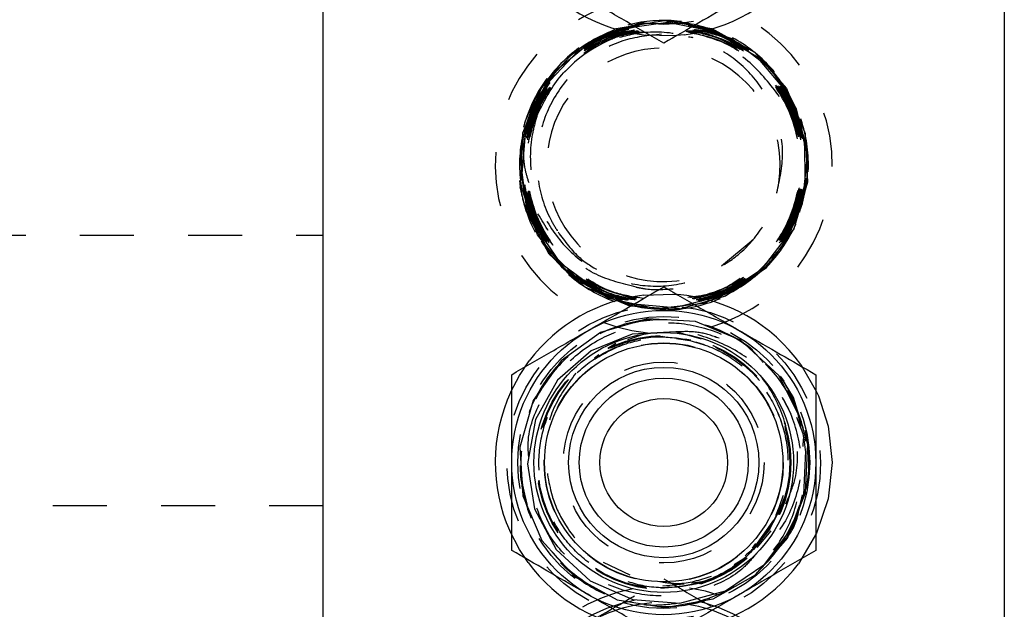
# Model space of a CAD drawing. Header units: inches. Extents: x 1907 to 2452, y -210 to -54.
# Tile 84 of 256: x 1943.56 to 1945.39, y -151.23 to -150.14. Entities that reach past the tile are written whole.
import ezdxf

# ---------------------------------------------------------------- set-up
doc = ezdxf.new("R2010")
doc.units = ezdxf.units.IN
doc.header["$LTSCALE"] = 0.5
doc.header["$MEASUREMENT"] = 0
doc.linetypes.add('HIDDEN', pattern=[0.225, 0.15, -0.075])
doc.layers.add('SID-M-H', color=4, linetype='HIDDEN')
doc.layers.add('SID-M-S', color=105, linetype='Continuous')

msp = doc.modelspace()

# ---------------------------------------------------------------- linework, layer by layer
at = {"layer": 'SID-M-H'}
for p, q in [((1944.58983, -150.19808), (1944.6684, -150.15468)), ((1944.59752, -150.19648), (1944.67619, -150.15572)), ((1944.62486, -150.1764), (1944.70865, -150.14582)), ((1944.6684, -150.15468), (1944.75694, -150.13974)), ((1944.67619, -150.15572), (1944.76395, -150.1433)), ((1944.70865, -150.14582), (1944.79787, -150.1447)), ((1944.75694, -150.13974), (1944.84546, -150.15496)), ((1944.76395, -150.1433), (1944.8509, -150.16063)), ((1944.79787, -150.1447), (1944.88245, -150.17319)), ((1944.84546, -150.15496), (1944.92398, -150.19864)), ((1944.77313, -150.16836), (1944.7234, -150.16708)), ((1944.79398, -150.16652), (1944.77313, -150.16836)), ((1944.8509, -150.16063), (1944.92724, -150.2058)), ((1944.88245, -150.17319), (1944.95286, -150.2281)), ((1944.55595, -150.23297), (1944.62486, -150.1764)), ((1944.53008, -150.26502), (1944.58983, -150.19808)), ((1944.53681, -150.26096), (1944.59752, -150.19648)), ((1944.92398, -150.19864), (1944.98363, -150.26588)), ((1944.92724, -150.2058), (1944.98434, -150.27371)), ((1944.95286, -150.2281), (1945.00113, -150.30325)), ((1944.50967, -150.30914), (1944.55595, -150.23297)), ((1944.49587, -150.34793), (1944.53008, -150.26502)), ((1944.50087, -150.34188), (1944.53681, -150.26096)), ((1944.98363, -150.26588), (1945.01767, -150.3491)), ((1944.98434, -150.27371), (1945.01574, -150.35673)), ((1944.49122, -150.39631), (1944.50967, -150.30914)), ((1945.00113, -150.30325), (1945.02182, -150.39017)), ((1944.49197, -150.44469), (1944.49587, -150.34793)), ((1944.49376, -150.4301), (1944.50087, -150.34188)), ((1945.01767, -150.3491), (1945.02224, -150.43893)), ((1945.01574, -150.35673), (1945.01789, -150.44549)), ((1945.02182, -150.39017), (1945.01255, -150.47907)), ((1944.50267, -150.48464), (1944.49122, -150.39631)), ((1944.50155, -150.49247), (1944.49065, -150.44753)), ((1944.52285, -150.53647), (1944.49197, -150.44469)), ((1944.51625, -150.51568), (1944.49376, -150.4301)), ((1945.01789, -150.44549), (1944.99053, -150.52999)), ((1945.02224, -150.43893), (1944.9968, -150.52524)), ((1945.01255, -150.47907), (1944.97436, -150.55992)), ((1944.54424, -150.57192), (1944.50155, -150.49247)), ((1944.5427, -150.56418), (1944.50267, -150.48464)), ((1944.56578, -150.58895), (1944.51625, -150.51568)), ((1941.87626, -150.53715), (1944.12626, -150.53715)), ((1944.57889, -150.60638), (1944.52285, -150.53647)), ((1944.99053, -150.52999), (1944.93671, -150.60069)), ((1944.9968, -150.52524), (1944.94421, -150.59828)), ((1944.86332, -150.59373), (1944.9217, -150.54488)), ((1944.60678, -150.62595), (1944.5427, -150.56418)), ((1944.61079, -150.63275), (1944.54424, -150.57192)), ((1944.97436, -150.55992), (1944.91154, -150.62359)), ((1944.63676, -150.64168), (1944.56578, -150.58895)), ((1944.65489, -150.65378), (1944.57889, -150.60638)), ((1944.93671, -150.60069), (1944.86249, -150.6496)), ((1944.94421, -150.59828), (1944.87037, -150.64981)), ((1944.68767, -150.66301), (1944.60678, -150.62595)), ((1944.91154, -150.62359), (1944.83115, -150.66288)), ((1944.69371, -150.66809), (1944.61079, -150.63275)), ((1944.68701, -150.65731), (1944.63676, -150.64168)), ((1944.71929, -150.64768), (1944.77313, -150.64594)), ((1944.77313, -150.64594), (1944.78217, -150.64656)), ((1944.74226, -150.67334), (1944.65489, -150.65378)), ((1944.77624, -150.67119), (1944.68767, -150.66301)), ((1944.83115, -150.66288), (1944.74226, -150.67334)), ((1944.86249, -150.6496), (1944.77624, -150.67119)), ((1944.87037, -150.64981), (1944.78361, -150.674)), ((1944.78361, -150.674), (1944.69371, -150.66809)), ((1944.72561, -150.69169), (1944.63941, -150.71672)), ((1944.81521, -150.6966), (1944.72561, -150.69169)), ((1944.89809, -150.73089), (1944.81521, -150.6966)), ((1944.63941, -150.71672), (1944.56634, -150.7689)), ((1944.69758, -150.71966), (1944.62183, -150.75054)), ((1944.72574, -150.71819), (1944.68921, -150.73014)), ((1944.77865, -150.71542), (1944.69758, -150.71966)), ((1944.82606, -150.72918), (1944.77865, -150.71542)), ((1944.66781, -150.73726), (1944.6528, -150.74666)), ((1944.85849, -150.72732), (1944.85072, -150.72533)), ((1944.96938, -150.79641), (1944.89809, -150.73089)), ((1944.62183, -150.75054), (1944.55996, -150.80502)), ((1944.48921, -150.79647), (1944.50755, -150.76931)), ((1944.56634, -150.7689), (1944.51464, -150.84235)), ((1944.63596, -150.75791), (1944.62787, -150.76422)), ((1945.00976, -150.77583), (1945.03912, -150.82628)), ((1944.47319, -150.82674), (1944.48921, -150.79647)), ((1944.55996, -150.80502), (1944.51911, -150.87734)), ((1945.00712, -150.87205), (1944.96938, -150.79641)), ((1944.99647, -150.83693), (1944.97232, -150.79747)), ((1945.03912, -150.82628), (1945.04254, -150.83394)), ((1944.51464, -150.84235), (1944.49017, -150.92881)), ((1944.97674, -150.83897), (1944.99124, -150.86739)), ((1945.02263, -150.92324), (1944.99647, -150.83693)), ((1944.51911, -150.87734), (1944.5042, -150.95969)), ((1945.0144, -150.9044), (1945.00248, -150.87361)), ((1945.014, -150.91355), (1945.01341, -150.92722)), ((1944.49017, -150.92881), (1944.4957, -151.01852)), ((1945.0188, -150.93543), (1945.01449, -151.01694)), ((1945.01875, -151.01332), (1945.02263, -150.92324)), ((1944.5042, -150.95969), (1944.51727, -151.04299)), ((1944.9963, -151.07403), (1945.02187, -150.99753)), ((1945.02187, -150.99753), (1945.01359, -151.02245)), ((1944.4957, -151.01852), (1944.53063, -151.10137)), ((1944.98527, -151.09701), (1945.01875, -151.01332)), ((1944.12626, -151.03715), (1942.12626, -151.03715)), ((1944.51727, -151.04299), (1944.55729, -151.11791)), ((1944.95936, -151.06394), (1944.92287, -151.1151)), ((1944.48921, -151.11783), (1944.47143, -151.08366)), ((1944.92888, -151.11448), (1944.95504, -151.08317)), ((1944.94324, -151.1451), (1944.9963, -151.07403)), ((1944.53063, -151.10137), (1944.59105, -151.16801)), ((1944.92599, -151.16486), (1944.98527, -151.09701)), ((1944.98736, -151.0869), (1944.98348, -151.09666)), ((1945.03912, -151.08801), (1945.00546, -151.14432)), ((1945.03915, -151.08796), (1945.03912, -151.08801)), ((1944.50529, -151.14195), (1944.48921, -151.11783)), ((1944.55729, -151.11791), (1944.62017, -151.17594)), ((1944.92028, -151.11566), (1944.92644, -151.10711)), ((1944.9732, -151.10584), (1944.96102, -151.12295)), ((1944.88635, -151.14563), (1944.90418, -151.13483)), ((1944.64428, -151.14119), (1944.6936, -151.16476)), ((1944.87029, -151.19443), (1944.94324, -151.1451)), ((1944.59105, -151.16801), (1944.67014, -151.2109)), ((1944.62017, -151.17594), (1944.6992, -151.21033)), ((1944.84762, -151.20926), (1944.92599, -151.16486)), ((1944.75077, -151.1896), (1944.78572, -151.18606)), ((1944.75441, -151.18502), (1944.79406, -151.18139)), ((1944.76651, -151.18583), (1944.75441, -151.18502)), ((1944.83172, -151.17701), (1944.80831, -151.18024)), ((1944.67014, -151.2109), (1944.75901, -151.22519)), ((1944.6992, -151.21033), (1944.78577, -151.21687)), ((1944.75901, -151.22519), (1944.84762, -151.20926)), ((1944.78577, -151.21687), (1944.87029, -151.19443))]:
    msp.add_line(p, q, dxfattribs=at)
for centre, radius in [((1944.75626, -149.85715), 0.29011), ((1944.75626, -150.95715), 0.29011), ((1944.75626, -150.95715), 0.27), ((1944.75626, -150.95715), 0.23489), ((1944.75626, -150.95715), 0.23382), ((1944.75626, -150.95715), 0.23321), ((1944.75626, -150.95715), 0.22119), ((1944.75626, -150.95715), 0.18563)]:
    msp.add_circle(centre, radius, dxfattribs=at)
for centre, radius, start, end in [((1944.75626, -150.40715), 0.31167, 102.09374, 77.76368), ((1944.75626, -150.40715), 0.25154, 113.97981, 159.09382), ((1944.75571, -150.40687), 0.21596, 345.91639, 301.40269), ((1944.75626, -150.40715), 0.26866, 143.53323, 188.6445), ((1944.75626, -150.95715), 0.26866, 351.3555, 36.46677), ((1944.75626, -150.95715), 0.26347, 321.00228, 11.54953), ((1944.75626, -151.49715), 0.31167, 100.46623, 81.20832), ((1944.75626, -151.49715), 0.29011, 100.45938, 80.18254), ((1944.75626, -151.49715), 0.2813, 94.50398, 82.32131)]:
    msp.add_arc(centre, radius, start, end, dxfattribs=at)
for points, knots in [([(1944.5402, -150.24747), (1944.52465, -150.27356), (1944.49356, -150.32574), (1944.48313, -150.41798), (1944.5018, -150.50765), (1944.54966, -150.58626), (1944.62068, -150.6445), (1944.70699, -150.67592), (1944.7988, -150.67697), (1944.88574, -150.64756), (1944.95801, -150.59102), (1945.00744, -150.51376), (1945.02848, -150.42452), (1945.01877, -150.33338), (1944.97943, -150.25063), (1944.91492, -150.18561), (1944.83254, -150.14565), (1944.7416, -150.13524), (1944.65238, -150.15554), (1944.57495, -150.20423), (1944.51805, -150.2758), (1944.48808, -150.36215), (1944.48841, -150.45352), (1944.51899, -150.5396), (1944.57633, -150.61065), (1944.65394, -150.65868), (1944.74306, -150.67828), (1944.83361, -150.66725), (1944.91535, -150.62686), (1944.97908, -150.56169), (1945.01761, -150.47912), (1945.0266, -150.38848), (1945.00506, -150.30001), (1944.95544, -150.2237), (1944.88337, -150.16815), (1944.797, -150.13963), (1944.70609, -150.14133), (1944.62091, -150.17305), (1944.55106, -150.23117), (1944.50444, -150.30913), (1944.48628, -150.39809), (1944.49862, -150.48802), (1944.54004, -150.56875), (1944.60584, -150.63118), (1944.68858, -150.66827), (1944.77891, -150.67585), (1944.86661, -150.65309), (1944.94179, -150.60257), (1944.99598, -150.53002), (1945.02305, -150.44365), (1945.01999, -150.35322), (1944.98715, -150.26894), (1944.92826, -150.20033), (1944.84999, -150.15511), (1944.7612, -150.13839), (1944.67191, -150.15202), (1944.59221, -150.19445), (1944.53108, -150.26086), (1944.49542, -150.34376), (1944.48926, -150.43367), (1944.51316, -150.52088), (1944.56486, -150.59386), (1944.62634, -150.64242), (1944.67149, -150.6533), (1944.68781, -150.65723)], [0, 0, 0, 0, 0.0164096, 0.0328193, 0.049222, 0.0656191, 0.0820105, 0.0983963, 0.1147765, 0.1311511, 0.14752, 0.1638833, 0.1802409, 0.1965928, 0.212939, 0.2292795, 0.2456143, 0.2619434, 0.2782669, 0.2945847, 0.3108969, 0.3272035, 0.3435044, 0.3597997, 0.3760894, 0.3923734, 0.4086518, 0.4249246, 0.4411917, 0.4574532, 0.473709, 0.489959, 0.5062034, 0.522442, 0.538675, 0.5549024, 0.5711241, 0.5873401, 0.6035505, 0.6197553, 0.6359545, 0.652148, 0.6683359, 0.6845181, 0.7006948, 0.7168657, 0.7330311, 0.7491907, 0.7653446, 0.7814928, 0.7976354, 0.8137722, 0.8299034, 0.846029, 0.8621489, 0.8782632, 0.8943718, 0.9104748, 0.9265722, 0.9426639, 0.95875, 0.9748305, 0.9909054, 1, 1, 1, 1]), ([(1944.68938, -150.65706), (1944.68229, -150.65603), (1944.64615, -150.65078), (1944.58884, -150.61286), (1944.52923, -150.54755), (1944.49569, -150.46404), (1944.49139, -150.37467), (1944.51701, -150.28874), (1944.56963, -150.21615), (1944.64335, -150.16505), (1944.72986, -150.14123), (1944.81941, -150.14739), (1944.9019, -150.18287), (1944.96801, -150.24367), (1945.01028, -150.32298), (1945.02391, -150.41178), (1945.00741, -150.50034), (1944.96231, -150.57763), (1944.89907, -150.63499), (1944.84781, -150.65138), (1944.82481, -150.65873)], [0, 0, 0, 0, 0.0142472, 0.0727135, 0.1312005, 0.1897082, 0.2482365, 0.3067854, 0.3653548, 0.4239447, 0.4825551, 0.5411861, 0.5998379, 0.6585105, 0.7172038, 0.7759179, 0.8346528, 0.8934086, 0.9521851, 1, 1, 1, 1]), ([(1944.82508, -150.65882), (1944.84903, -150.65084), (1944.90114, -150.6335), (1944.96449, -150.57467), (1945.00848, -150.49673), (1945.02373, -150.40797), (1945.00883, -150.31938), (1944.96541, -150.2407), (1944.8984, -150.1809), (1944.8154, -150.14667), (1944.72577, -150.14189), (1944.63965, -150.16705), (1944.56676, -150.21931), (1944.51532, -150.29273), (1944.49111, -150.37907), (1944.49689, -150.46833), (1944.53182, -150.55131), (1944.59258, -150.61538), (1944.64882, -150.65185), (1944.68322, -150.65644), (1944.68854, -150.65715)], [0, 0, 0, 0, 0.050053, 0.1089114, 0.167749, 0.2265658, 0.2853619, 0.3441372, 0.4028918, 0.4616258, 0.5203391, 0.5790317, 0.6377037, 0.6963551, 0.7549858, 0.8135958, 0.8721852, 0.930754, 0.9893018, 1, 1, 1, 1]), ([(1944.81972, -150.65718), (1944.82847, -150.65588), (1944.86625, -150.65026), (1944.92474, -150.61139), (1944.9836, -150.5455), (1945.01629, -150.46194), (1945.01972, -150.37282), (1944.99337, -150.28749), (1944.94027, -150.21576), (1944.86643, -150.16569), (1944.7802, -150.14292), (1944.69134, -150.15001), (1944.60986, -150.18612), (1944.54498, -150.24716), (1944.50399, -150.32624), (1944.49153, -150.41434), (1944.50892, -150.50178), (1944.55444, -150.57768), (1944.61814, -150.6339), (1944.66957, -150.64957), (1944.69294, -150.65669)], [0, 0, 0, 0, 0.0176316, 0.076155, 0.1346576, 0.1931394, 0.2516005, 0.3100409, 0.3684606, 0.4268596, 0.485238, 0.5435957, 0.6019327, 0.6602491, 0.7185448, 0.7768198, 0.8350742, 0.8933077, 0.9515201, 1, 1, 1, 1]), ([(1944.69098, -150.65689), (1944.6665, -150.64889), (1944.61414, -150.63175), (1944.5506, -150.57344), (1944.50674, -150.4965), (1944.49123, -150.40875), (1944.50551, -150.32078), (1944.54828, -150.24309), (1944.61233, -150.18292), (1944.66604, -150.16461), (1944.69191, -150.15579)], [0, 0, 0, 0, 0.1123005, 0.2402753, 0.3682959, 0.496362, 0.6244736, 0.7526306, 0.880833, 1, 1, 1, 1]), ([(1944.70177, -150.65576), (1944.68419, -150.65221), (1944.6381, -150.64289), (1944.57489, -150.59677), (1944.52179, -150.52694), (1944.49538, -150.44231), (1944.49834, -150.3541), (1944.53033, -150.27126), (1944.58818, -150.20545), (1944.64884, -150.16564), (1944.68943, -150.15971), (1944.70122, -150.15799)], [0, 0, 0, 0, 0.0767332, 0.2011977, 0.325707, 0.450261, 0.5748597, 0.6995031, 0.8241909, 0.9489232, 1, 1, 1, 1]), ([(1944.70198, -150.15817), (1944.68788, -150.16051), (1944.64506, -150.16762), (1944.58324, -150.20978), (1944.52714, -150.27721), (1944.49727, -150.36079), (1944.4966, -150.44904), (1944.5252, -150.53297), (1944.58016, -150.60125), (1944.64282, -150.64493), (1944.68722, -150.65283), (1944.70299, -150.65563)], [0, 0, 0, 0, 0.0610785, 0.1855672, 0.3100115, 0.4344114, 0.5587665, 0.6830764, 0.8073414, 0.9315616, 1, 1, 1, 1]), ([(1944.70571, -150.65534), (1944.69759, -150.65458), (1944.66079, -150.65113), (1944.60182, -150.61638), (1944.54048, -150.55508), (1944.50376, -150.47488), (1944.49544, -150.38762), (1944.51651, -150.30212), (1944.56485, -150.22929), (1944.62941, -150.17708), (1944.67992, -150.16405), (1944.70237, -150.15826)], [0, 0, 0, 0, 0.0350142, 0.158593, 0.2822166, 0.405885, 0.5295982, 0.6533561, 0.7771586, 0.9010056, 1, 1, 1, 1]), ([(1944.70119, -150.15798), (1944.67681, -150.16497), (1944.62454, -150.17996), (1944.55973, -150.2352), (1944.51366, -150.30953), (1944.49519, -150.39561), (1944.50619, -150.48254), (1944.54533, -150.56166), (1944.60863, -150.62061), (1944.66525, -150.65281), (1944.69857, -150.65527), (1944.70321, -150.65561)], [0, 0, 0, 0, 0.1089416, 0.2334992, 0.3580118, 0.4824789, 0.6069007, 0.7312774, 0.8556089, 0.9798955, 1, 1, 1, 1]), ([(1944.70917, -150.15987), (1944.69894, -150.16092), (1944.66017, -150.16489), (1944.59997, -150.20093), (1944.53992, -150.26303), (1944.50465, -150.34325), (1944.49774, -150.43007), (1944.52002, -150.51459), (1944.56911, -150.58608), (1944.63475, -150.63722), (1944.68593, -150.64944), (1944.70916, -150.65498)], [0, 0, 0, 0, 0.0437822, 0.1660429, 0.2882588, 0.4104298, 0.5325563, 0.6546381, 0.7766755, 0.8986685, 1, 1, 1, 1]), ([(1944.70587, -150.65533), (1944.68086, -150.64846), (1944.62811, -150.63397), (1944.56262, -150.57947), (1944.51614, -150.50617), (1944.49687, -150.42093), (1944.50684, -150.33441), (1944.54488, -150.25537), (1944.60713, -150.19574), (1944.66505, -150.16262), (1944.70025, -150.15985), (1944.70687, -150.15933)], [0, 0, 0, 0, 0.1107473, 0.2335716, 0.3564408, 0.4793548, 0.6023136, 0.7253172, 0.8483655, 0.9714584, 1, 1, 1, 1]), ([(1944.71896, -150.65395), (1944.70004, -150.65111), (1944.65293, -150.64402), (1944.58751, -150.60123), (1944.53232, -150.53525), (1944.50254, -150.45367), (1944.50133, -150.36715), (1944.52885, -150.28472), (1944.58225, -150.21713), (1944.64658, -150.17244), (1944.69358, -150.16402), (1944.71244, -150.16064)], [0, 0, 0, 0, 0.0803068, 0.2000635, 0.3198642, 0.4397089, 0.5595977, 0.6795305, 0.7995072, 0.9195279, 1, 1, 1, 1]), ([(1944.71101, -150.16031), (1944.69091, -150.16452), (1944.64428, -150.17431), (1944.58061, -150.21912), (1944.52845, -150.28595), (1944.50134, -150.36848), (1944.50301, -150.455), (1944.53323, -150.5364), (1944.58879, -150.60204), (1944.65428, -150.64436), (1944.70123, -150.65114), (1944.71996, -150.65385)], [0, 0, 0, 0, 0.0863612, 0.2003907, 0.3205069, 0.4405806, 0.5606102, 0.6805956, 0.8005371, 0.9204346, 1, 1, 1, 1]), ([(1944.7522, -150.16542), (1944.72792, -150.16794), (1944.6764, -150.1733), (1944.60691, -150.21429), (1944.55258, -150.27567), (1944.52228, -150.35177), (1944.51925, -150.43259), (1944.53749, -150.4932), (1944.556, -150.52323), (1944.56071, -150.53087)], [0, 0, 0, 0, 0.1450762, 0.3078524, 0.4693581, 0.6295915, 0.7885511, 0.9462353, 1, 1, 1, 1]), ([(1944.52128, -150.31739), (1944.53394, -150.29175), (1944.55925, -150.24047), (1944.62688, -150.18815), (1944.68025, -150.16065), (1944.70904, -150.16), (1944.70964, -150.15998)], [0, 0, 0, 0, 0.3309263, 0.6618491, 0.9929231, 1, 1, 1, 1]), ([(1944.96556, -150.45819), (1944.97079, -150.43433), (1944.98124, -150.38663), (1944.96605, -150.31287), (1944.92905, -150.24685), (1944.87066, -150.19491), (1944.79727, -150.16433), (1944.72133, -150.15805), (1944.67477, -150.17138), (1944.65403, -150.17732)], [0, 0, 0, 0, 0.1397718, 0.2794442, 0.423451, 0.5708792, 0.7217433, 0.8760443, 1, 1, 1, 1]), ([(1944.71722, -150.16177), (1944.70792, -150.16224), (1944.68593, -150.16332), (1944.6657, -150.1722), (1944.65403, -150.17732)], [0, 0, 0, 0, 0.4230204, 1, 1, 1, 1]), ([(1944.80071, -150.65138), (1944.81391, -150.64999), (1944.85813, -150.64532), (1944.92155, -150.6035), (1944.97873, -150.53633), (1945.00873, -150.45494), (1945.01024, -150.36875), (1944.9831, -150.2866), (1944.93021, -150.21904), (1944.86389, -150.1733), (1944.81442, -150.16453), (1944.79296, -150.16073)], [0, 0, 0, 0, 0.0560778, 0.1878397, 0.307991, 0.4280963, 0.5481577, 0.6681752, 0.7881483, 0.9080768, 1, 1, 1, 1]), ([(1944.79716, -150.16001), (1944.80633, -150.16062), (1944.84397, -150.16313), (1944.9042, -150.19639), (1944.96633, -150.25572), (1945.00454, -150.33419), (1945.01483, -150.42037), (1944.99597, -150.50545), (1944.94988, -150.57874), (1944.88552, -150.63294), (1944.83385, -150.64743), (1944.80983, -150.65417)], [0, 0, 0, 0, 0.0393005, 0.1612425, 0.2832288, 0.4052593, 0.5273338, 0.6494523, 0.7716151, 0.8938225, 1, 1, 1, 1]), ([(1944.79845, -150.15979), (1944.824, -150.16614), (1944.87718, -150.17935), (1944.94384, -150.23206), (1944.99154, -150.30353), (1945.01261, -150.38742), (1945.00478, -150.47328), (1944.96898, -150.55232), (1944.90884, -150.61305), (1944.84986, -150.64781), (1944.8125, -150.65135), (1944.80341, -150.65221)], [0, 0, 0, 0, 0.1120051, 0.2331532, 0.3543456, 0.4755823, 0.5968631, 0.718188, 0.8395568, 0.9609702, 1, 1, 1, 1]), ([(1944.81153, -150.65468), (1944.83783, -150.64635), (1944.89151, -150.62934), (1944.95599, -150.57136), (1944.99926, -150.49631), (1945.01492, -150.41061), (1945.00138, -150.32492), (1944.96023, -150.24786), (1944.89581, -150.19139), (1944.83828, -150.16118), (1944.80469, -150.15981), (1944.79955, -150.1596)], [0, 0, 0, 0, 0.11807424, 0.24102924, 0.36393964, 0.48680544, 0.60962666, 0.7324033, 0.85513533, 0.97782273, 1, 1, 1, 1]), ([(1944.80912, -150.65395), (1944.82588, -150.65073), (1944.87098, -150.64208), (1944.93351, -150.59733), (1944.9869, -150.52872), (1945.01393, -150.44516), (1945.01191, -150.3578), (1944.98106, -150.27563), (1944.92461, -150.20972), (1944.86095, -150.16828), (1944.81643, -150.1618), (1944.80039, -150.15946)], [0, 0, 0, 0, 0.0726165, 0.1953785, 0.3180963, 0.4407698, 0.5633991, 0.6859842, 0.8085251, 0.9310217, 1, 1, 1, 1]), ([(1944.80178, -150.15923), (1944.82015, -150.16246), (1944.86689, -150.17069), (1944.93134, -150.2152), (1944.98551, -150.28313), (1945.01362, -150.36624), (1945.01276, -150.45363), (1944.98303, -150.53631), (1944.92737, -150.60298), (1944.86597, -150.64468), (1944.82341, -150.65169), (1944.80931, -150.65401)], [0, 0, 0, 0, 0.0794305, 0.202101, 0.3248155, 0.447574, 0.5703766, 0.6932237, 0.8161153, 0.9390516, 1, 1, 1, 1]), ([(1944.97063, -150.2807), (1944.95369, -150.25874), (1944.91972, -150.21474), (1944.85734, -150.1775), (1944.81578, -150.1724), (1944.80191, -150.1707)], [0, 0, 0, 0, 0.3987927, 0.799291, 1, 1, 1, 1]), ([(1944.81611, -150.65608), (1944.81974, -150.65574), (1944.85214, -150.65271), (1944.90754, -150.61965), (1944.97026, -150.55954), (1945.00832, -150.47944), (1945.018, -150.39205), (1944.99814, -150.30601), (1944.9508, -150.23227), (1944.88564, -150.17832), (1944.83379, -150.16428), (1944.80997, -150.15783)], [0, 0, 0, 0, 0.0158032, 0.1413332, 0.2668181, 0.3922581, 0.5176531, 0.6430032, 0.7683084, 0.8935687, 1, 1, 1, 1]), ([(1944.81187, -150.15751), (1944.82052, -150.15851), (1944.85807, -150.16288), (1944.91722, -150.19951), (1944.97769, -150.26292), (1945.01286, -150.34477), (1945.01917, -150.43307), (1944.99588, -150.51896), (1944.94525, -150.59115), (1944.88244, -150.64042), (1944.83527, -150.65173), (1944.81655, -150.65621)], [0, 0, 0, 0, 0.0375443, 0.1630781, 0.2886566, 0.41428, 0.5399484, 0.6656619, 0.7914205, 0.9172242, 1, 1, 1, 1]), ([(1944.81234, -150.15743), (1944.83769, -150.16503), (1944.89088, -150.18099), (1944.95595, -150.23774), (1945.00112, -150.31288), (1945.01855, -150.39945), (1945.0064, -150.48651), (1944.96614, -150.56566), (1944.90169, -150.62351), (1944.84865, -150.65462), (1944.81954, -150.65699), (1944.81919, -150.65702)], [0, 0, 0, 0, 0.1148678, 0.2409633, 0.3671037, 0.4932894, 0.6195206, 0.7457973, 0.8721196, 0.9984874, 1, 1, 1, 1]), ([(1944.81681, -150.65629), (1944.83725, -150.65097), (1944.88602, -150.63827), (1944.9493, -150.58669), (1944.9982, -150.51326), (1945.01949, -150.42688), (1945.01109, -150.33877), (1944.974, -150.25772), (1944.91196, -150.19605), (1944.85427, -150.16144), (1944.8191, -150.15796), (1944.81286, -150.15734)], [0, 0, 0, 0, 0.0910168, 0.2171244, 0.3431871, 0.4692048, 0.5951776, 0.7211056, 0.8469887, 0.972827, 1, 1, 1, 1]), ([(1944.81544, -150.1569), (1944.83372, -150.16103), (1944.88066, -150.17162), (1944.94393, -150.21996), (1944.99587, -150.29177), (1945.02053, -150.37785), (1945.01543, -150.46682), (1944.9812, -150.54984), (1944.92109, -150.61444), (1944.86373, -150.65172), (1944.8278, -150.65662), (1944.82095, -150.65756)], [0, 0, 0, 0, 0.0808706, 0.2077556, 0.3346859, 0.4616613, 0.5886821, 0.7157481, 0.8428594, 0.9700159, 1, 1, 1, 1]), ([(1944.50713, -150.44039), (1944.5046, -150.43236), (1944.49352, -150.39724), (1944.50206, -150.32939), (1944.52331, -150.27428), (1944.53948, -150.24861), (1944.5402, -150.24747)], [0, 0, 0, 0, 0.1252164, 0.5474556, 0.9799166, 1, 1, 1, 1]), ([(1944.52128, -150.31739), (1944.51838, -150.32796), (1944.50801, -150.36583), (1944.50836, -150.43438), (1944.53639, -150.51402), (1944.58881, -150.57816), (1944.65837, -150.62002), (1944.73603, -150.63519), (1944.80974, -150.62531), (1944.85003, -150.60181), (1944.86824, -150.59119)], [0, 0, 0, 0, 0.05684433, 0.20359811, 0.34690955, 0.48734171, 0.62489843, 0.75957139, 0.89135242, 1, 1, 1, 1]), ([(1944.49065, -150.44753), (1944.4926, -150.45828), (1944.49675, -150.48124), (1944.50842, -150.50147), (1944.51462, -150.51223)], [0, 0, 0, 0, 0.46852269, 1, 1, 1, 1]), ([(1944.86824, -150.59119), (1944.87215, -150.5887), (1944.89182, -150.57618), (1944.92695, -150.54355), (1944.95417, -150.49831), (1944.96316, -150.46664), (1944.96556, -150.45819)], [0, 0, 0, 0, 0.0824218, 0.4147619, 0.8437096, 1, 1, 1, 1]), ([(1944.70543, -150.63289), (1944.67998, -150.62662), (1944.62911, -150.61407), (1944.56403, -150.56544), (1944.53713, -150.5201), (1944.52359, -150.49728)], [0, 0, 0, 0, 0.3320549, 0.6638579, 1, 1, 1, 1]), ([(1944.56071, -150.53087), (1944.57317, -150.54815), (1944.59554, -150.57917), (1944.62856, -150.59821), (1944.6432, -150.60664)], [0, 0, 0, 0, 0.5567982, 1, 1, 1, 1]), ([(1944.70543, -150.63289), (1944.71145, -150.63415), (1944.73387, -150.63883), (1944.75684, -150.63711), (1944.77365, -150.63584)], [0, 0, 0, 0, 0.26861, 1, 1, 1, 1]), ([(1944.97438, -151.1072), (1944.97755, -151.10363), (1944.99871, -151.07977), (1945.006, -151.04737), (1945.0283, -150.95194), (1945.00971, -150.86518), (1944.96547, -150.78559), (1944.89681, -150.72614), (1944.81246, -150.69249), (1944.72165, -150.68873), (1944.6347, -150.71524), (1944.5614, -150.76906), (1944.51004, -150.84414), (1944.48642, -150.93202), (1944.49322, -151.02279), (1944.52971, -151.10622), (1944.59179, -151.17289), (1944.67243, -151.21525), (1944.76272, -151.22859), (1944.85185, -151.21103), (1944.93084, -151.16659), (1944.96621, -151.11961), (1944.98348, -151.09666)], [0, 0, 0, 0, 0.0082092, 0.0549251, 0.1074121, 0.1599165, 0.2124385, 0.2649782, 0.317536, 0.3701122, 0.4227067, 0.4753187, 0.5279481, 0.5805951, 0.63326, 0.6859429, 0.7386442, 0.7913638, 0.8441008, 0.8968552, 0.9496272, 1, 1, 1, 1]), ([(1944.93993, -150.77206), (1944.9351, -150.76605), (1944.91173, -150.73693), (1944.84828, -150.70587), (1944.75913, -150.68769), (1944.66781, -150.70301), (1944.58811, -150.74708), (1944.52795, -150.81458), (1944.49354, -150.89817), (1944.48874, -150.9885), (1944.51411, -151.07527), (1944.56685, -151.1491), (1944.64089, -151.20011), (1944.7177, -151.22483), (1944.76609, -151.21904), (1944.78485, -151.2168)], [0, 0, 0, 0, 0.0217481, 0.1052701, 0.1912477, 0.2772244, 0.3608323, 0.444469, 0.5281345, 0.6118293, 0.6955536, 0.7793061, 0.8630864, 0.9468948, 1, 1, 1, 1]), ([(1944.50654, -150.94674), (1944.50593, -150.93976), (1944.50282, -150.90457), (1944.52562, -150.84212), (1944.57368, -150.77121), (1944.64142, -150.72297), (1944.71569, -150.69898), (1944.79418, -150.6967), (1944.8749, -150.71991), (1944.94688, -150.77136), (1944.99969, -150.84275), (1945.01195, -150.89921), (1945.01796, -150.92687)], [0, 0, 0, 0, 0.0272869, 0.1375822, 0.2484571, 0.3599088, 0.4548453, 0.5497733, 0.66278, 0.7763231, 0.8904281, 1, 1, 1, 1]), ([(1944.79291, -151.22125), (1944.81963, -151.21416), (1944.87307, -151.19997), (1944.94167, -151.14754), (1944.99165, -151.07586), (1945.01485, -150.98978), (1945.00798, -150.90193), (1944.97252, -150.82256), (1944.91296, -150.75953), (1944.83732, -150.72363), (1944.7784, -150.7101), (1944.74977, -150.71672), (1944.74798, -150.71714)], [0, 0, 0, 0, 0.10707704, 0.21418123, 0.32913058, 0.44286004, 0.55532724, 0.66655132, 0.77655063, 0.88533593, 0.9928394, 1, 1, 1, 1]), ([(1944.85849, -150.72732), (1944.84644, -150.72312), (1944.82085, -150.71419), (1944.79373, -150.71513), (1944.77938, -150.71563)], [0, 0, 0, 0, 0.4708231, 1, 1, 1, 1]), ([(1944.80709, -151.18289), (1944.80107, -151.18409), (1944.77276, -151.1897), (1944.72024, -151.18897), (1944.65429, -151.16846), (1944.59716, -151.12946), (1944.55391, -151.07556), (1944.52826, -151.01141), (1944.52243, -150.94259), (1944.53691, -150.87508), (1944.57043, -150.81475), (1944.62006, -150.76683), (1944.68148, -150.73547), (1944.74936, -150.72338), (1944.81779, -150.7316), (1944.88083, -150.7594), (1944.93298, -150.80435), (1944.96986, -150.86259), (1944.98773, -150.9288), (1944.98714, -150.99593), (1944.97096, -151.0361), (1944.96328, -151.05516)], [0, 0, 0, 0, 0.0148974, 0.070085, 0.125253, 0.1804012, 0.2355297, 0.2906386, 0.345728, 0.4007981, 0.4558489, 0.5108806, 0.5658933, 0.620887, 0.6758616, 0.730817, 0.785753, 0.8406695, 0.8955663, 0.9504434, 1, 1, 1, 1]), ([(1944.62224, -150.76971), (1944.64184, -150.75812), (1944.68106, -150.73493), (1944.74951, -150.72379), (1944.81769, -150.73176), (1944.88072, -150.7596), (1944.93283, -150.8045), (1944.96959, -150.86265), (1944.98778, -150.92893), (1944.9859, -150.99771), (1944.96389, -151.06257), (1944.92492, -151.11909), (1944.8877, -151.14423), (1944.86932, -151.15664)], [0, 0, 0, 0, 0.0911496, 0.1823946, 0.2736079, 0.3647893, 0.4559385, 0.5470553, 0.6381394, 0.7291907, 0.8202093, 0.9111954, 1, 1, 1, 1]), ([(1944.80643, -150.73097), (1944.78615, -150.72818), (1944.74468, -150.72247), (1944.69865, -150.72845), (1944.67727, -150.73948), (1944.67496, -150.74067)], [0, 0, 0, 0, 0.4605044, 0.9416402, 1, 1, 1, 1]), ([(1944.95181, -151.08087), (1944.96411, -151.05779), (1944.98873, -151.01162), (1944.99447, -150.92975), (1944.97266, -150.85097), (1944.93711, -150.79321), (1944.90583, -150.77276), (1944.8978, -150.76751)], [0, 0, 0, 0, 0.222171, 0.4442894, 0.6812554, 0.9181546, 1, 1, 1, 1]), ([(1944.59367, -150.79211), (1944.57861, -150.81265), (1944.5483, -150.85399), (1944.53101, -150.93195), (1944.54163, -150.98271), (1944.54696, -151.00819)], [0, 0, 0, 0, 0.3294908, 0.6634374, 1, 1, 1, 1]), ([(1944.97232, -150.79747), (1944.97992, -150.81092), (1945.00245, -150.85078), (1945.01865, -150.92645), (1945.0065, -151.01466), (1944.97548, -151.08284), (1944.94265, -151.11034), (1944.9319, -151.11934)], [0, 0, 0, 0, 0.1310649, 0.3884839, 0.6381238, 0.8815187, 1, 1, 1, 1]), ([(1944.98206, -151.03323), (1944.98808, -151.01956), (1945.00505, -150.98107), (1945.00515, -150.92208), (1944.99487, -150.88168), (1944.99124, -150.86739)], [0, 0, 0, 0, 0.2624968, 0.7392004, 1, 1, 1, 1]), ([(1944.54696, -151.00819), (1944.54815, -151.01266), (1944.55413, -151.0352), (1944.5746, -151.07858), (1944.6095, -151.11821), (1944.63696, -151.13636), (1944.64428, -151.14119)], [0, 0, 0, 0, 0.0824219, 0.4147535, 0.8440499, 1, 1, 1, 1]), ([(1944.9278, -151.1249), (1944.92041, -151.13386), (1944.89563, -151.16395), (1944.83365, -151.1937), (1944.75215, -151.20839), (1944.66886, -151.19399), (1944.59546, -151.15299), (1944.53866, -151.09208), (1944.52142, -151.04125), (1944.51319, -151.01697)], [0, 0, 0, 0, 0.0662231, 0.2221748, 0.3789804, 0.5366296, 0.6951141, 0.8544254, 1, 1, 1, 1]), ([(1944.95181, -151.08087), (1944.93911, -151.09775), (1944.91268, -151.1329), (1944.8555, -151.16961), (1944.78961, -151.18913), (1944.72137, -151.1898), (1944.68001, -151.17408), (1944.66002, -151.16649)], [0, 0, 0, 0, 0.1902234, 0.3960816, 0.6018676, 0.8075809, 1, 1, 1, 1]), ([(1944.80709, -151.18289), (1944.81159, -151.18179), (1944.83422, -151.17625), (1944.87977, -151.15648), (1944.9242, -151.12055), (1944.94542, -151.09006), (1944.95181, -151.08087)], [0, 0, 0, 0, 0.0767043, 0.3856494, 0.8149378, 1, 1, 1, 1]), ([(1944.88373, -151.15511), (1944.86498, -151.16486), (1944.84047, -151.17761), (1944.81344, -151.18189), (1944.80709, -151.18289)], [0, 0, 0, 0, 0.7651637, 1, 1, 1, 1]), ([(1944.61561, -151.25354), (1944.61895, -151.25161), (1944.66644, -151.22419), (1944.71298, -151.19732), (1944.75626, -151.17233)], [0, 0, 0, 0, 0.070219, 1, 1, 1, 1]), ([(1944.74891, -151.17697), (1944.75989, -151.17884), (1944.79214, -151.18433), (1944.8236, -151.17395), (1944.84435, -151.1671)], [0, 0, 0, 0, 0.3404469, 1, 1, 1, 1]), ([(1944.75626, -151.17233), (1944.7791, -151.18552), (1944.8252, -151.21214), (1944.87286, -151.23965), (1944.89691, -151.25354)], [0, 0, 0, 0, 0.495458, 1, 1, 1, 1])]:
    msp.add_open_spline(points, degree=3, knots=knots, dxfattribs=at)
at = {"layer": 'SID-M-S'}
for p, q in [((1944.12626, -153.03715), (1944.12626, -134.53715)), ((1945.38626, -148.41803), (1945.38626, -152.17715)), ((1945.04254, -150.83394), (1945.06064, -150.89015)), ((1945.06064, -150.89015), (1945.06793, -150.95715)), ((1945.06793, -150.95715), (1945.06064, -151.02415)), ((1945.06064, -151.02415), (1945.03915, -151.08796))]:
    msp.add_line(p, q, dxfattribs=at)
for radius in [0.2813, 0.24016, 0.22047, 0.17594, 0.15625, 0.11811]:
    msp.add_circle((1944.75626, -150.95715), radius, dxfattribs=at)
for centre, start, end in [((1944.75626, -149.85715), 216.36537, 263.94864), ((1944.75626, -149.85715), 276.9512, 323.09088), ((1944.75626, -150.95715), 96.81326, 142.93811), ((1944.75626, -150.95715), 35.57422, 85.23165), ((1944.75626, -150.95715), 155.26571, 203.94888), ((1944.75626, -150.95715), 216.36537, 263.94864), ((1944.75626, -150.95715), 276.9512, 323.09088)]:
    msp.add_arc(centre, 0.31167, start, end, dxfattribs=at)
for points, knots in [([(1944.75626, -150.18196), (1944.73342, -150.16878), (1944.68731, -150.14216), (1944.63966, -150.11464), (1944.61561, -150.10076)], [0, 0, 0, 0, 0.495458, 1, 1, 1, 1]), ([(1944.89691, -150.10076), (1944.89357, -150.10269), (1944.84608, -150.13011), (1944.79953, -150.15698), (1944.75626, -150.18196)], [0, 0, 0, 0, 0.070219, 1, 1, 1, 1]), ([(1944.61561, -150.71354), (1944.61895, -150.71161), (1944.66644, -150.68419), (1944.71298, -150.65732), (1944.75626, -150.63233)], [0, 0, 0, 0, 0.070219, 1, 1, 1, 1]), ([(1944.75626, -150.63233), (1944.7791, -150.64552), (1944.8252, -150.67214), (1944.87286, -150.69965), (1944.89691, -150.71354)], [0, 0, 0, 0, 0.495458, 1, 1, 1, 1]), ([(1944.47496, -150.79474), (1944.4978, -150.78155), (1944.54391, -150.75493), (1944.59156, -150.72742), (1944.61561, -150.71354)], [0, 0, 0, 0, 0.495458, 1, 1, 1, 1]), ([(1944.89691, -150.71354), (1944.90024, -150.71546), (1944.94774, -150.74288), (1944.99428, -150.76976), (1945.03756, -150.79474)], [0, 0, 0, 0, 0.070219, 1, 1, 1, 1]), ([(1944.47496, -150.95715), (1944.47496, -150.94454), (1944.47496, -150.88959), (1944.47496, -150.83602), (1944.47496, -150.79474)], [0, 0, 0, 0, 0.2293671, 1, 1, 1, 1]), ([(1945.03756, -150.79474), (1945.03756, -150.83602), (1945.03756, -150.88959), (1945.03756, -150.94454), (1945.03756, -150.95715)], [0, 0, 0, 0, 0.7706329, 1, 1, 1, 1]), ([(1944.47496, -151.11956), (1944.47496, -151.10857), (1944.47496, -151.05569), (1944.47496, -151.0007), (1944.47496, -150.95715)], [0, 0, 0, 0, 0.2078397, 1, 1, 1, 1]), ([(1945.03756, -150.95715), (1945.03756, -151.0007), (1945.03756, -151.05569), (1945.03756, -151.10857), (1945.03756, -151.11956)], [0, 0, 0, 0, 0.7921603, 1, 1, 1, 1]), ([(1944.61561, -151.20076), (1944.61227, -151.19884), (1944.56478, -151.17141), (1944.51824, -151.14454), (1944.47496, -151.11956)], [0, 0, 0, 0, 0.070219, 1, 1, 1, 1]), ([(1945.03756, -151.11956), (1945.01472, -151.13274), (1944.96861, -151.15936), (1944.92096, -151.18688), (1944.89691, -151.20076)], [0, 0, 0, 0, 0.495458, 1, 1, 1, 1]), ([(1944.75626, -151.28196), (1944.73342, -151.26878), (1944.68731, -151.24216), (1944.63966, -151.21464), (1944.61561, -151.20076)], [0, 0, 0, 0, 0.495458, 1, 1, 1, 1]), ([(1944.89691, -151.20076), (1944.89357, -151.20269), (1944.84608, -151.23011), (1944.79953, -151.25698), (1944.75626, -151.28196)], [0, 0, 0, 0, 0.070219, 1, 1, 1, 1])]:
    msp.add_open_spline(points, degree=3, knots=knots, dxfattribs=at)

doc.saveas('drawing.dxf')
